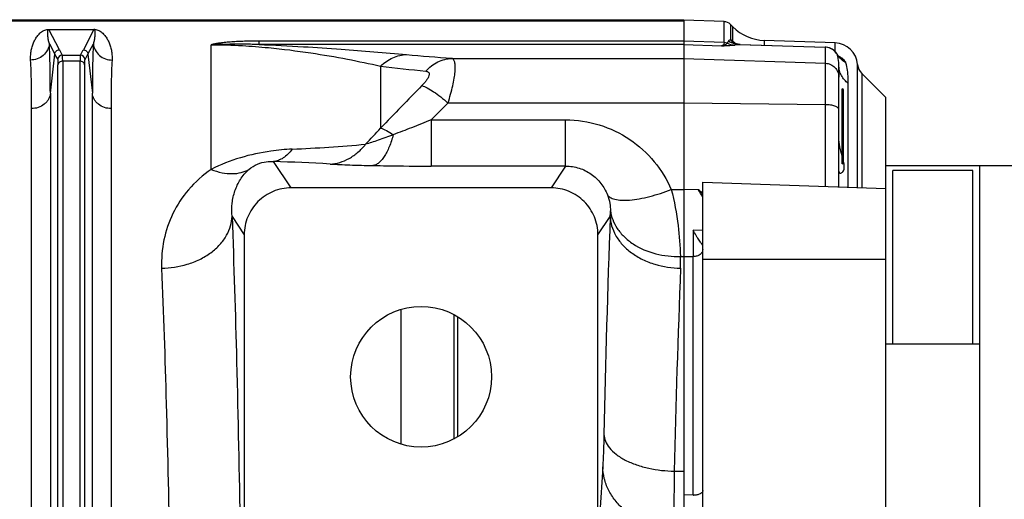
# Model space of a CAD drawing. Extents: x -3199 to 1181, y 8 to 2383.
# Tile 48 of 73: x -1764 to -1554, y 2168 to 2270. Entities that reach past the tile are written whole.
import ezdxf

# ---------------------------------------------------------------- set-up
doc = ezdxf.new("R2010")
doc.units = 0
doc.header["$LTSCALE"] = 65.395
doc.layers.get('0').update_dxf_attribs({"linetype": 'CONTINUOUS'})

msp = doc.modelspace()

# ---------------------------------------------------------------- linework, layer by layer
at = {"color": 6, "linetype": 'CONTINUOUS'}
for p, q in [((-1893, 2270.12), (-1622.36, 2270.12)), ((-1613.82, 2269.7), (-1622.36, 2270)), ((-1611.97, 2268.62), (-1612.47, 2269.12)), ((-1611.61, 2265.11), (-1611.66, 2265.14)), ((-1611.55, 2265.08), (-1611.61, 2265.11)), ((-1590.18, 2265.17), (-1605.25, 2265.7)), ((-1610.56, 2264.84), (-1610.69, 2264.85)), ((-1610.37, 2264.83), (-1592.27, 2264.28)), ((-1589.73, 2262.73), (-1589.75, 2262.76)), ((-1589.65, 2262.6), (-1589.73, 2262.73)), ((-1589.12, 2261.95), (-1589.12, 2261.95)), ((-1589.36, 2234.45), (-1589.36, 2260.37)), ((-1579.36, 2253.5), (-1584.5, 2258.64)), ((-1588.36, 2239.7), (-1588.36, 2255.1)), ((-1579.36, 1884.5), (-1579.36, 2253.5)), ((-1448.41, 2239), (-1579.36, 2239)), ((-1560.86, 2238), (-1577.86, 2238)), ((-1560.86, 2201), (-1560.86, 2238)), ((-1559.36, 1899), (-1559.36, 2239)), ((-1650.67, 2234.26), (-1706.04, 2234.26)), ((-1618.36, 2160.79), (-1618.36, 2235.47)), ((-1618.36, 2235.47), (-1579.36, 2234.11)), ((-1716.03, 2224.27), (-1716.03, 2163.57)), ((-1640.68, 2163.57), (-1640.68, 2224.27)), ((-1671.37, 2207.27), (-1671.37, 2180.73)), ((-1670.51, 2181.22), (-1670.51, 2206.78)), ((-1579.36, 2201), (-1559.36, 2201))]:
    msp.add_line(p, q, dxfattribs=at)
at = {"color": 9, "linetype": 'CONTINUOUS'}
for p, q in [((-1893, 2269.88), (-1622.36, 2269.88)), ((-1613.82, 2265.26), (-1613.82, 2269.7)), ((-1755.41, 2263.68), (-1757.66, 2268.04)), ((-1748.06, 2268.04), (-1750.3, 2263.68)), ((-1612.47, 2269.12), (-1612.47, 2265.85)), ((-1611.97, 2265.51), (-1611.97, 2268.62)), ((-1712.86, 2264.83), (-1712.86, 2265.56)), ((-1622.36, 2265.56), (-1712.86, 2265.56)), ((-1613.82, 2265.26), (-1622.36, 2265.55)), ((-1605.25, 2265.7), (-1605.25, 2264.67)), ((-1590.18, 2263.34), (-1590.18, 2265.17)), ((-1757.54, 2264.98), (-1756.4, 2262.77)), ((-1749.31, 2262.77), (-1748.17, 2264.98)), ((-1723.04, 2238.21), (-1723.04, 2264.78)), ((-1622.36, 2264.83), (-1712.86, 2264.83)), ((-1622.36, 2264.83), (-1614.39, 2264.55)), ((-1610.52, 2264.83), (-1592.25, 2264.27)), ((-1610.37, 2264.83), (-1610.37, 2264.83)), ((-1592.25, 2264.27), (-1592.27, 2264.28)), ((-1592.25, 2234.56), (-1592.25, 2264.27)), ((-1757.33, 2254.43), (-1756.4, 2262.77)), ((-1754.79, 2262.58), (-1750.92, 2262.58)), ((-1754.7, 2261.27), (-1754.7, 2135.48)), ((-1751.01, 2261.27), (-1754.7, 2261.27)), ((-1751.01, 2135.48), (-1751.01, 2261.27)), ((-1749.31, 2262.77), (-1748.38, 2254.43)), ((-1671.8, 2261.88), (-1622.36, 2261.88)), ((-1622.36, 2261.88), (-1592.25, 2260.83)), ((-1589.75, 2262.76), (-1589.74, 2262.74)), ((-1589.12, 2261.95), (-1589.13, 2261.95)), ((-1589.12, 2261.95), (-1589.13, 2261.95)), ((-1755.7, 2135.21), (-1755.7, 2260.49)), ((-1750.02, 2260.49), (-1750.02, 2135.21)), ((-1686.98, 2260.21), (-1686.98, 2247.01)), ((-1585.37, 2234.32), (-1585.37, 2260.54)), ((-1584.5, 2258.64), (-1584.5, 2234.29)), ((-1587.36, 2234.38), (-1587.36, 2256.53)), ((-1757.33, 2254.43), (-1757.33, 2129.27)), ((-1748.38, 2129.27), (-1748.38, 2254.43)), ((-1622.36, 2252.36), (-1672.63, 2252.36)), ((-1592.25, 2252), (-1622.36, 2252.36)), ((-1676.23, 2248.76), (-1676.23, 2238.91)), ((-1676.23, 2248.76), (-1647.57, 2248.76)), ((-1647.57, 2238.91), (-1647.57, 2248.76)), ((-1706.04, 2234.26), (-1709.79, 2239.88)), ((-1647.57, 2238.91), (-1676.23, 2238.91)), ((-1647.57, 2238.91), (-1650.67, 2234.26)), ((-1625.06, 2233.92), (-1622.36, 2233.92)), ((-1619.27, 2233.85), (-1622.36, 2233.91)), ((-1718.63, 2228.17), (-1716.03, 2224.27)), ((-1640.68, 2224.27), (-1638.08, 2228.17)), ((-1618.36, 2225.15), (-1620.43, 2225.28)), ((-1623.12, 2219.65), (-1622.36, 2219.65)), ((-1622.36, 2219.66), (-1620.43, 2219.62)), ((-1620.43, 2168.75), (-1620.43, 2219.62)), ((-1579.36, 2219), (-1618.36, 2219)), ((-1639.66, 2174.82), (-1640.26, 2165)), ((-1624.43, 2173.88), (-1622.36, 2173.88))]:
    msp.add_line(p, q, dxfattribs=at)
at = {"color": 2, "linetype": 'CONTINUOUS'}
for p, q in [((-1622.36, 2270.12), (-1622.36, 1867.88)), ((-1757.66, 2268.06), (-1757.66, 2268.04)), ((-1757.66, 2268.04), (-1748.06, 2268.04)), ((-1748.06, 2268.04), (-1748.06, 2268.06)), ((-1612.28, 2265.72), (-1612.43, 2265.82)), ((-1588.66, 2239.4), (-1588.66, 2255.4)), ((-1761.31, 2128.21), (-1761.31, 2251.17)), ((-1744.4, 2251.17), (-1744.4, 2128.21)), ((-1577.86, 2201), (-1577.86, 2238)), ((-1682.61, 2179.62), (-1682.61, 2208.39)), ((-1620.43, 2168.75), (-1622.36, 2168.8))]:
    msp.add_line(p, q, dxfattribs=at)
at = {"color": 6, "linetype": 'CONTINUOUS'}
for points in [[(-1611.66, 2265.13), (-1611.71, 2265.16), (-1611.72, 2265.17)], [(-1611.16, 2264.94), (-1611.25, 2264.96), (-1611.34, 2264.99), (-1611.42, 2265.02), (-1611.49, 2265.05), (-1611.55, 2265.08)], [(-1610.69, 2264.85), (-1610.82, 2264.87), (-1610.94, 2264.89), (-1611.05, 2264.91), (-1611.16, 2264.94)], [(-1610.37, 2264.83), (-1610.41, 2264.83), (-1610.56, 2264.84)], [(-1589.12, 2261.95), (-1589.12, 2261.95), (-1589.13, 2261.96), (-1589.15, 2261.98), (-1589.18, 2262), (-1589.21, 2262.03), (-1589.25, 2262.07), (-1589.29, 2262.11), (-1589.34, 2262.17), (-1589.39, 2262.23), (-1589.45, 2262.31), (-1589.51, 2262.39), (-1589.58, 2262.49), (-1589.65, 2262.6)]]:
    msp.add_lwpolyline(points, dxfattribs=at)
msp.add_circle((-1678.36, 2194), 15, dxfattribs=at)
for centre, radius, start, end in [((-1613.89, 2267.7), 2, 45, 88), ((-1604.9, 2275.69), 10, 225, 268), ((-1590.36, 2260.17), 5, 4.2517, 88), ((-1592.36, 2261.28), 3, 86.3711, 88.2489), ((-1592.36, 2261.28), 3, 84.5128, 86.3713), ((-1592.36, 2261.28), 3, 32.2558, 84.5125), ((-1592.36, 2261.28), 3, 29.5702, 32.2569), ((-1582.38, 2260.77), 3, 184.2517, 225), ((-1588.66, 2255.1), 0.3, 360, 90), ((-1588.66, 2239.7), 0.3, 270, 0)]:
    msp.add_arc(centre, radius, start, end, dxfattribs=at)
at = {"color": 2, "linetype": 'CONTINUOUS'}
for centre, radius, start, end in [((-1748.06, 2265.31), 2.75, 88.0774, 89.9175), ((-1748.05, 2265.66), 2.4, 85.6801, 88.0135), ((-1613.89, 2263.21), 2.05, 69.505, 87.9964), ((-1618.26, 2257.28), 10.34, 55.6953, 55.964), ((-1609.69, 2268.19), 3.64, 220.0353, 220.777), ((-1609.68, 2268.19), 3.64, 220.7771, 223.8362), ((-1609.69, 2268.18), 3.63, 223.835, 227.6321), ((-1696.78, 2142.1), 149.74, 55.5044, 55.6464), ((-1609.73, 2268.14), 3.57, 227.6201, 236.1594), ((-1609.22, 2267.83), 3.6, 220.0773, 223.9146), ((-1609.23, 2267.82), 3.59, 223.9135, 227.7558), ((-1609.24, 2267.8), 3.57, 227.7574, 230.0323), ((-1596.07, 2238.08), 7.9, 10.5318, 12.4175), ((-1620.36, 2172.78), 4.03, 269.007, 270.0001)]:
    msp.add_arc(centre, radius, start, end, dxfattribs=at)
at = {"color": 9, "linetype": 'CONTINUOUS'}
for centre, radius, start, end in [((-1610.25, 2269.67), 4.85, 237.2161, 251.8281), ((-1605.83, 2272.86), 9.58, 230.1238, 231.494), ((-1605.77, 2272.94), 9.68, 231.4938, 232.8462), ((-1610.3, 2269.53), 4.7, 251.8853, 252.0861), ((-1610.29, 2269.58), 4.75, 252.0983, 267.1724), ((-1605.68, 2273.06), 9.83, 232.85, 235.3904), ((-1738.65, 2272.36), 18.87, 207.3924, 211.2375), ((-1766.7, 2272.16), 18.46, 328.7192, 332.6505), ((-1592.36, 2261.27), 3, 85.9857, 88.0025), ((-1592.36, 2261.27), 3, 33.2777, 85.9978), ((-1592.35, 2261.28), 3, 29.6404, 33.264), ((-1754.79, 2261.57), 1, 90.1631, 174.6337), ((-1750.93, 2261.57), 1, 5.2778, 89.8361), ((-1766.23, 2271.52), 19.04, 328.8447, 332.6625), ((-1608.87, 3067.66), 808.23, 264.84893, 265.53437), ((-1592.34, 2261.28), 2.99, 29.1802, 29.6387), ((-1585.68, 2265.04), 4.66, 209.5802, 219.3004), ((-1590.96, 2258.85), 3.79, 59.3559, 67.0283), ((-1585.67, 2265.05), 4.68, 219.2914, 222.5237), ((-1605.72, 2946.64), 691.22, 263.24827, 264.05184), ((-1307.07, 1887.5), 523.04, 135.1947, 136.5806), ((-1285.02, 1861.08), 550.76, 134.7291, 135.2585), ((-1754.57, 2306.57), 90.09, 315.6226, 318.61), ((-1721.06, 2588.67), 346.48, 272.5222, 275.1141), ((-1722.17, 1828.16), 411.91, 86.6028, 88.2777), ((-1674.43, 2192.28), 69.07, 35.7201, 37.0062), ((-1657.85, 2182.63), 64.12, 51.9827, 53.0162), ((-1670.95, 2201), 61.23, 30.7974, 32.4417), ((-1651.94, 2229.42), 13.92, 354.8665, 359.7692), ((1186.94, 2123.71), 2826.95, 177.88236, 178.82456), ((-1647.78, 2218.13), 24.71, 357.6576, 3.5291), ((-1620.36, 2222.28), 2.67, 268.5008, 270.0003), ((823.34, 2119.91), 2448.36, 177.72436, 178.73686)]:
    msp.add_arc(centre, radius, start, end, dxfattribs=at)
at = {"color": 2, "linetype": 'CONTINUOUS'}
for points, knots in [([(-1761.52, 2261.51), (-1761.55, 2261.87), (-1761.53, 2262.58), (-1761.4, 2263.59), (-1761.17, 2264.53), (-1760.84, 2265.4), (-1760.42, 2266.19), (-1759.98, 2266.8), (-1759.57, 2267.23), (-1759.19, 2267.55), (-1758.63, 2267.9), (-1758.14, 2268.03), (-1757.84, 2268.06)], [0, 0, 0, 0, 0.132574, 0.25725, 0.375408, 0.488295, 0.597425, 0.705408, 0.760785, 0.81945, 0.887088, 1, 1, 1, 1]), ([(-1757.84, 2268.06), (-1757.82, 2268.06), (-1757.76, 2268.06), (-1757.7, 2268.06), (-1757.66, 2268.06)], [0, 0, 0, 0, 0.23714, 1, 1, 1, 1]), ([(-1747.87, 2268.06), (-1747.57, 2268.03), (-1747.08, 2267.9), (-1746.53, 2267.55), (-1746.15, 2267.23), (-1745.73, 2266.8), (-1745.3, 2266.19), (-1744.88, 2265.4), (-1744.55, 2264.53), (-1744.31, 2263.59), (-1744.18, 2262.58), (-1744.17, 2261.87), (-1744.19, 2261.51)], [0, 0, 0, 0, 0.112577, 0.180203, 0.23888, 0.294277, 0.402305, 0.511484, 0.624423, 0.742636, 0.867368, 1, 1, 1, 1]), ([(-1613.82, 2265.26), (-1613.82, 2265.17), (-1613.84, 2265), (-1613.95, 2264.78), (-1614.14, 2264.62), (-1614.3, 2264.57), (-1614.39, 2264.55)], [0, 0, 0, 0, 0.267983, 0.502062, 0.735475, 1, 1, 1, 1]), ([(-1614.39, 2264.55), (-1614.13, 2264.59), (-1613.68, 2264.69), (-1613.29, 2264.97), (-1613.17, 2265.13)], [0, 0, 0, 0, 0.556507, 1, 1, 1, 1]), ([(-1761.31, 2251.17), (-1761.31, 2253.06), (-1761.34, 2256.51), (-1761.44, 2259.95), (-1761.52, 2261.51)], [0, 0, 0, 0, 0.547352, 1, 1, 1, 1]), ([(-1744.19, 2261.51), (-1744.27, 2259.95), (-1744.38, 2256.51), (-1744.4, 2253.06), (-1744.4, 2251.17)], [0, 0, 0, 0, 0.452646, 1, 1, 1, 1]), ([(-1589.03, 2242.4), (-1589.08, 2242.6), (-1589.26, 2243.45), (-1589.36, 2244.31), (-1589.36, 2244.97)], [0, 0, 0, 0, 0.239872, 1, 1, 1, 1]), ([(-1588.66, 2240.95), (-1588.69, 2241.06), (-1588.82, 2241.54), (-1588.95, 2242.03), (-1589.03, 2242.4)], [0, 0, 0, 0, 0.238736, 1, 1, 1, 1]), ([(-1589.36, 2237.79), (-1589.36, 2237.7), (-1589.33, 2237.58), (-1589.24, 2237.47), (-1589.12, 2237.4), (-1588.93, 2237.4), (-1588.7, 2237.51), (-1588.48, 2237.73), (-1588.31, 2238.06), (-1588.22, 2238.5), (-1588.22, 2238.83), (-1588.23, 2239.01)], [0, 0, 0, 0, 0.096439, 0.136284, 0.174253, 0.254689, 0.352135, 0.470927, 0.614497, 0.788665, 1, 1, 1, 1]), ([(-1588.23, 2239.01), (-1588.24, 2239.05), (-1588.25, 2239.22), (-1588.28, 2239.4), (-1588.31, 2239.53)], [0, 0, 0, 0, 0.237428, 1, 1, 1, 1]), ([(-1618.36, 2169.74), (-1618.36, 2169.68), (-1618.39, 2169.54), (-1618.51, 2169.35), (-1618.7, 2169.17), (-1619.05, 2168.97), (-1619.62, 2168.79), (-1620.1, 2168.75), (-1620.36, 2168.75)], [0, 0, 0, 0, 0.081895, 0.17241, 0.277013, 0.397562, 0.681059, 1, 1, 1, 1])]:
    msp.add_open_spline(points, degree=3, knots=knots, dxfattribs=at)
at = {"color": 9, "linetype": 'CONTINUOUS'}
for points, knots in [([(-1757.54, 2264.98), (-1757.62, 2265.25), (-1757.73, 2265.76), (-1757.83, 2266.4), (-1757.87, 2266.88), (-1757.89, 2267.22), (-1757.88, 2267.55), (-1757.86, 2267.77), (-1757.83, 2267.87)], [0, 0, 0, 0, 0.28108, 0.540216, 0.662177, 0.779236, 0.891543, 1, 1, 1, 1]), ([(-1757.83, 2267.87), (-1757.82, 2267.9), (-1757.8, 2267.95), (-1757.74, 2268.02), (-1757.69, 2268.04), (-1757.66, 2268.04)], [0, 0, 0, 0, 0.40244, 0.633458, 1, 1, 1, 1]), ([(-1747.89, 2267.87), (-1747.85, 2267.77), (-1747.83, 2267.55), (-1747.82, 2267.23), (-1747.84, 2266.88), (-1747.88, 2266.4), (-1747.98, 2265.76), (-1748.1, 2265.25), (-1748.17, 2264.98)], [0, 0, 0, 0, 0.10846, 0.220735, 0.33777, 0.459718, 0.718862, 1, 1, 1, 1]), ([(-1748.06, 2268.04), (-1748.03, 2268.04), (-1747.97, 2268.02), (-1747.92, 2267.95), (-1747.9, 2267.9), (-1747.89, 2267.87)], [0, 0, 0, 0, 0.367495, 0.59889, 1, 1, 1, 1]), ([(-1712.86, 2265.56), (-1713.32, 2265.56), (-1714.24, 2265.55), (-1715.62, 2265.52), (-1716.99, 2265.48), (-1718.11, 2265.42), (-1719, 2265.36), (-1719.64, 2265.3), (-1720.27, 2265.24), (-1720.79, 2265.18), (-1721.19, 2265.13), (-1721.48, 2265.09), (-1721.76, 2265.04), (-1722.04, 2265), (-1722.26, 2264.96), (-1722.43, 2264.92), (-1722.56, 2264.89), (-1722.66, 2264.87), (-1722.74, 2264.85), (-1722.8, 2264.84), (-1722.86, 2264.82), (-1722.91, 2264.81), (-1722.95, 2264.8), (-1722.98, 2264.79), (-1723.01, 2264.79), (-1723.02, 2264.78), (-1723.04, 2264.78), (-1723.04, 2264.78)], [0, 0, 0, 0, 0.135637, 0.270776, 0.40472, 0.536463, 0.601075, 0.664539, 0.726565, 0.786795, 0.816106, 0.8448, 0.872809, 0.90006, 0.926482, 0.939354, 0.951986, 0.964374, 0.970476, 0.976514, 0.982489, 0.988398, 0.991329, 0.994248, 0.997166, 0.998776, 1, 1, 1, 1]), ([(-1612.88, 2265.59), (-1612.9, 2265.55), (-1612.98, 2265.39), (-1613.08, 2265.24), (-1613.17, 2265.13)], [0, 0, 0, 0, 0.236648, 1, 1, 1, 1]), ([(-1613.17, 2265.13), (-1613.05, 2265.07), (-1612.53, 2264.85), (-1611.97, 2264.73), (-1611.56, 2264.71)], [0, 0, 0, 0, 0.252212, 1, 1, 1, 1]), ([(-1612.88, 2265.59), (-1612.84, 2265.66), (-1612.72, 2265.79), (-1612.56, 2265.84), (-1612.47, 2265.85)], [0, 0, 0, 0, 0.501474, 1, 1, 1, 1]), ([(-1757.54, 2264.98), (-1757.59, 2264.53), (-1757.87, 2263.6), (-1758.78, 2262.44), (-1760.08, 2261.69), (-1761.05, 2261.52), (-1761.52, 2261.51)], [0, 0, 0, 0, 0.236494, 0.493399, 0.754352, 1, 1, 1, 1]), ([(-1757.33, 2254.43), (-1757.33, 2256.36), (-1757.36, 2259.88), (-1757.46, 2263.39), (-1757.54, 2264.98)], [0, 0, 0, 0, 0.547382, 1, 1, 1, 1]), ([(-1756.4, 2262.77), (-1756.39, 2262.9), (-1756.32, 2263.14), (-1756.1, 2263.44), (-1755.78, 2263.63), (-1755.53, 2263.68), (-1755.41, 2263.68)], [0, 0, 0, 0, 0.249735, 0.499731, 0.749888, 1, 1, 1, 1]), ([(-1750.3, 2263.68), (-1750.18, 2263.68), (-1749.94, 2263.63), (-1749.62, 2263.44), (-1749.39, 2263.14), (-1749.32, 2262.9), (-1749.31, 2262.77)], [0, 0, 0, 0, 0.250084, 0.50022, 0.750237, 1, 1, 1, 1]), ([(-1748.17, 2264.98), (-1748.25, 2263.39), (-1748.36, 2259.88), (-1748.38, 2256.36), (-1748.38, 2254.43)], [0, 0, 0, 0, 0.45262, 1, 1, 1, 1]), ([(-1748.17, 2264.98), (-1748.12, 2264.53), (-1747.85, 2263.6), (-1746.93, 2262.44), (-1745.64, 2261.69), (-1744.66, 2261.52), (-1744.19, 2261.51)], [0, 0, 0, 0, 0.236494, 0.493398, 0.754352, 1, 1, 1, 1]), ([(-1712.86, 2264.83), (-1713.25, 2264.84), (-1714.06, 2264.86), (-1715.28, 2264.88), (-1716.53, 2264.89), (-1717.59, 2264.88), (-1718.45, 2264.88), (-1719.1, 2264.87), (-1719.75, 2264.86), (-1720.41, 2264.85), (-1720.96, 2264.84), (-1721.4, 2264.83), (-1721.73, 2264.82), (-1722, 2264.81), (-1722.22, 2264.8), (-1722.38, 2264.8), (-1722.55, 2264.79), (-1722.69, 2264.79), (-1722.79, 2264.79), (-1722.86, 2264.79), (-1722.92, 2264.78), (-1722.96, 2264.78), (-1722.99, 2264.78), (-1723.02, 2264.78), (-1723.03, 2264.78), (-1723.04, 2264.78)], [0, 0, 0, 0, 0.117388, 0.237552, 0.360422, 0.485769, 0.549244, 0.613159, 0.677423, 0.741936, 0.806584, 0.838921, 0.871245, 0.903539, 0.91967, 0.935786, 0.951886, 0.967966, 0.975998, 0.984022, 0.988058, 0.991951, 0.995859, 0.998233, 1, 1, 1, 1]), ([(-1723.04, 2264.78), (-1720.82, 2264.78), (-1716.77, 2264.66), (-1709.69, 2264.1), (-1702.22, 2263.16), (-1694.26, 2261.79), (-1689.32, 2260.75), (-1686.98, 2260.21)], [0, 0, 0, 0, 0.182445, 0.334258, 0.584717, 0.801997, 1, 1, 1, 1]), ([(-1712.86, 2264.83), (-1709.71, 2264.71), (-1703.89, 2264.42), (-1693.42, 2263.72), (-1686.09, 2263.12), (-1681.44, 2262.69)], [0, 0, 0, 0, 0.299516, 0.554858, 1, 1, 1, 1]), ([(-1614.39, 2264.55), (-1614.12, 2264.56), (-1613.18, 2264.6), (-1612.23, 2264.65), (-1611.56, 2264.71)], [0, 0, 0, 0, 0.279401, 1, 1, 1, 1]), ([(-1610.52, 2264.83), (-1610.59, 2264.82), (-1610.94, 2264.76), (-1611.28, 2264.73), (-1611.56, 2264.71)], [0, 0, 0, 0, 0.208532, 1, 1, 1, 1]), ([(-1610.52, 2264.83), (-1610.51, 2264.83), (-1610.46, 2264.83), (-1610.41, 2264.83), (-1610.37, 2264.83)], [0, 0, 0, 0, 0.232223, 1, 1, 1, 1]), ([(-1756.4, 2262.77), (-1756.36, 2262.68), (-1756.16, 2262.31), (-1755.95, 2261.94), (-1755.78, 2261.67)], [0, 0, 0, 0, 0.246481, 1, 1, 1, 1]), ([(-1755.78, 2261.67), (-1755.78, 2261.65), (-1755.76, 2261.61), (-1755.74, 2261.49), (-1755.71, 2261.26), (-1755.7, 2260.91), (-1755.7, 2260.64), (-1755.7, 2260.49)], [0, 0, 0, 0, 0.045414, 0.113203, 0.317978, 0.614707, 1, 1, 1, 1]), ([(-1754.7, 2261.27), (-1754.94, 2261.27), (-1755.31, 2261.16), (-1755.61, 2260.81), (-1755.69, 2260.59), (-1755.7, 2260.49)], [0, 0, 0, 0, 0.518957, 0.77319, 1, 1, 1, 1]), ([(-1754.7, 2261.27), (-1754.7, 2261.44), (-1754.7, 2261.74), (-1754.72, 2262.13), (-1754.74, 2262.38), (-1754.77, 2262.51), (-1754.78, 2262.56), (-1754.79, 2262.58)], [0, 0, 0, 0, 0.385872, 0.682819, 0.887644, 0.955181, 1, 1, 1, 1]), ([(-1750.92, 2262.58), (-1750.93, 2262.56), (-1750.95, 2262.51), (-1750.97, 2262.38), (-1750.99, 2262.13), (-1751.01, 2261.74), (-1751.01, 2261.44), (-1751.01, 2261.27)], [0, 0, 0, 0, 0.044819, 0.112356, 0.31718, 0.614128, 1, 1, 1, 1]), ([(-1750.02, 2260.49), (-1750.03, 2260.59), (-1750.1, 2260.81), (-1750.41, 2261.16), (-1750.78, 2261.27), (-1751.01, 2261.27)], [0, 0, 0, 0, 0.22681, 0.481043, 1, 1, 1, 1]), ([(-1750.02, 2260.49), (-1750.02, 2260.64), (-1750.01, 2260.91), (-1750, 2261.26), (-1749.98, 2261.49), (-1749.95, 2261.61), (-1749.94, 2261.65), (-1749.93, 2261.67)], [0, 0, 0, 0, 0.385243, 0.681945, 0.886748, 0.954562, 1, 1, 1, 1]), ([(-1686.98, 2260.21), (-1686.6, 2260.59), (-1685.79, 2261.27), (-1684.41, 2262.05), (-1682.94, 2262.55), (-1681.93, 2262.68), (-1681.44, 2262.69)], [0, 0, 0, 0, 0.256936, 0.51105, 0.759374, 1, 1, 1, 1]), ([(-1677.35, 2259.14), (-1676.98, 2259.55), (-1676.19, 2260.29), (-1674.82, 2261.15), (-1673.34, 2261.71), (-1672.31, 2261.86), (-1671.8, 2261.88)], [0, 0, 0, 0, 0.256833, 0.511027, 0.759324, 1, 1, 1, 1]), ([(-1672.63, 2252.36), (-1672.43, 2252.99), (-1672.07, 2254.2), (-1671.63, 2255.96), (-1671.31, 2257.55), (-1671.11, 2258.94), (-1671.06, 2260.09), (-1671.13, 2260.88), (-1671.27, 2261.36), (-1671.41, 2261.61), (-1671.58, 2261.8), (-1671.73, 2261.86), (-1671.8, 2261.88)], [0, 0, 0, 0, 0.197751, 0.38112, 0.54566, 0.687286, 0.802827, 0.890821, 0.924956, 0.953389, 0.97761, 1, 1, 1, 1]), ([(-1592.25, 2260.83), (-1591.87, 2260.82), (-1591.11, 2260.64), (-1590.15, 2259.97), (-1589.51, 2258.99), (-1589.36, 2258.22), (-1589.36, 2257.84)], [0, 0, 0, 0, 0.250158, 0.500221, 0.750155, 1, 1, 1, 1]), ([(-1589.36, 2260.37), (-1589.36, 2260.57), (-1589.39, 2261.37), (-1589.55, 2262.17), (-1589.74, 2262.74)], [0, 0, 0, 0, 0.250849, 1, 1, 1, 1]), ([(-1588.19, 2261.44), (-1588.25, 2261.5), (-1588.5, 2261.76), (-1588.79, 2261.97), (-1589.03, 2262.12)], [0, 0, 0, 0, 0.225648, 1, 1, 1, 1]), ([(-1587.86, 2260.91), (-1587.89, 2261), (-1587.98, 2261.19), (-1588.11, 2261.36), (-1588.19, 2261.44)], [0, 0, 0, 0, 0.42703, 1, 1, 1, 1]), ([(-1587.36, 2256.53), (-1587.36, 2256.92), (-1587.39, 2258.4), (-1587.59, 2259.87), (-1587.86, 2260.91)], [0, 0, 0, 0, 0.26711, 1, 1, 1, 1]), ([(-1677.35, 2259.14), (-1677.22, 2259.13), (-1676.99, 2259.08), (-1676.7, 2258.88), (-1676.6, 2258.54), (-1676.67, 2258.15), (-1676.87, 2257.7), (-1677.2, 2257.19), (-1677.65, 2256.64), (-1677.99, 2256.28), (-1678.18, 2256.09)], [0, 0, 0, 0, 0.096233, 0.174027, 0.25085, 0.346383, 0.470267, 0.622959, 0.801089, 1, 1, 1, 1]), ([(-1587.36, 2256.53), (-1587.66, 2256.75), (-1588.22, 2257.26), (-1588.87, 2258.2), (-1589.27, 2259.26), (-1589.36, 2260.01), (-1589.36, 2260.37)], [0, 0, 0, 0, 0.249505, 0.503548, 0.755663, 1, 1, 1, 1]), ([(-1678.18, 2256.09), (-1677.79, 2255.96), (-1676.93, 2255.56), (-1675.6, 2254.74), (-1674.12, 2253.65), (-1673.13, 2252.81), (-1672.63, 2252.36)], [0, 0, 0, 0, 0.183096, 0.420304, 0.699064, 1, 1, 1, 1]), ([(-1757.33, 2254.43), (-1757.38, 2254), (-1757.58, 2253.35), (-1758.1, 2252.6), (-1758.79, 2251.91), (-1759.87, 2251.32), (-1760.84, 2251.17), (-1761.31, 2251.17)], [0, 0, 0, 0, 0.230192, 0.355574, 0.485473, 0.74884, 1, 1, 1, 1]), ([(-1744.4, 2251.17), (-1744.87, 2251.17), (-1745.84, 2251.32), (-1746.93, 2251.91), (-1747.62, 2252.6), (-1748.13, 2253.35), (-1748.34, 2254), (-1748.38, 2254.43)], [0, 0, 0, 0, 0.25116, 0.514527, 0.644426, 0.769808, 1, 1, 1, 1]), ([(-1589.36, 2250.98), (-1589.36, 2251.04), (-1589.41, 2251.2), (-1589.59, 2251.38), (-1589.86, 2251.56), (-1590.22, 2251.7), (-1590.65, 2251.83), (-1591.34, 2251.96), (-1591.88, 2252), (-1592.25, 2252)], [0, 0, 0, 0, 0.062687, 0.139577, 0.2375, 0.357601, 0.498006, 0.655129, 1, 1, 1, 1]), ([(-1676.23, 2248.76), (-1677.61, 2248.19), (-1680.29, 2247.11), (-1682.99, 2246.08), (-1684.3, 2245.61)], [0, 0, 0, 0, 0.516872, 1, 1, 1, 1]), ([(-1647.57, 2248.76), (-1645.15, 2248.76), (-1640.31, 2248.04), (-1633.76, 2244.9), (-1628.46, 2240.08), (-1625.99, 2236.04), (-1625.06, 2233.92)], [0, 0, 0, 0, 0.25507, 0.507477, 0.755756, 1, 1, 1, 1]), ([(-1686.98, 2247.01), (-1686.56, 2246.86), (-1685.64, 2246.44), (-1684.77, 2245.92), (-1684.3, 2245.61)], [0, 0, 0, 0, 0.443854, 1, 1, 1, 1]), ([(-1684.3, 2245.61), (-1685.36, 2245.2), (-1686.89, 2244.63), (-1688.86, 2243.96), (-1689.76, 2243.68), (-1690.18, 2243.56)], [0, 0, 0, 0, 0.545638, 0.789183, 1, 1, 1, 1]), ([(-1684.3, 2245.61), (-1684.53, 2244.73), (-1684.93, 2243.46), (-1685.62, 2241.92), (-1686.16, 2240.96), (-1686.74, 2240.18), (-1687.34, 2239.59), (-1687.96, 2239.19), (-1688.4, 2239.05), (-1688.61, 2239.03)], [0, 0, 0, 0, 0.332467, 0.481526, 0.61575, 0.733672, 0.83549, 0.922944, 1, 1, 1, 1]), ([(-1705.82, 2242.52), (-1707.33, 2242.45), (-1713.24, 2241.92), (-1719.1, 2240.23), (-1723.04, 2238.21)], [0, 0, 0, 0, 0.254506, 1, 1, 1, 1]), ([(-1705.82, 2242.52), (-1706.1, 2242.14), (-1706.68, 2241.46), (-1707.67, 2240.63), (-1708.71, 2240.09), (-1709.44, 2239.92), (-1709.79, 2239.88)], [0, 0, 0, 0, 0.288691, 0.549646, 0.784555, 1, 1, 1, 1]), ([(-1697.76, 2239.35), (-1697.06, 2239.38), (-1695.63, 2239.62), (-1693.6, 2240.5), (-1691.74, 2241.83), (-1690.67, 2242.95), (-1690.18, 2243.56)], [0, 0, 0, 0, 0.235877, 0.481802, 0.737501, 1, 1, 1, 1]), ([(-1715.03, 2238.18), (-1714.48, 2238.65), (-1713.31, 2239.4), (-1711.47, 2239.9), (-1710.31, 2239.92), (-1709.79, 2239.88)], [0, 0, 0, 0, 0.385115, 0.723219, 1, 1, 1, 1]), ([(-1723.04, 2238.21), (-1724.85, 2237), (-1728.02, 2234.17), (-1731.42, 2228.94), (-1733.38, 2223.18), (-1733.71, 2219.14), (-1733.62, 2217.12)], [0, 0, 0, 0, 0.265294, 0.511195, 0.752767, 1, 1, 1, 1]), ([(-1723.04, 2238.21), (-1722.3, 2237.9), (-1720.84, 2237.45), (-1718.67, 2237.22), (-1716.71, 2237.46), (-1715.54, 2237.91), (-1715.03, 2238.18)], [0, 0, 0, 0, 0.28978, 0.552257, 0.787606, 1, 1, 1, 1]), ([(-1718.63, 2228.17), (-1718.72, 2229.11), (-1718.7, 2230.97), (-1718.1, 2233.66), (-1716.94, 2236.15), (-1715.74, 2237.58), (-1715.03, 2238.18)], [0, 0, 0, 0, 0.256463, 0.502227, 0.745305, 1, 1, 1, 1]), ([(-1697.76, 2239.35), (-1696.36, 2239.26), (-1693.31, 2239.14), (-1690.26, 2239.06), (-1688.61, 2239.03)], [0, 0, 0, 0, 0.459089, 1, 1, 1, 1]), ([(-1688.61, 2239.03), (-1687.61, 2239.01), (-1683.48, 2238.94), (-1679.35, 2238.91), (-1676.23, 2238.91)], [0, 0, 0, 0, 0.242702, 1, 1, 1, 1]), ([(-1647.57, 2238.91), (-1646.6, 2238.92), (-1644.65, 2238.62), (-1642.04, 2237.31), (-1639.97, 2235.32), (-1639.03, 2233.67), (-1638.68, 2232.81)], [0, 0, 0, 0, 0.256047, 0.508207, 0.755861, 1, 1, 1, 1]), ([(-1638.68, 2232.81), (-1638.53, 2232.58), (-1638.18, 2232.28), (-1637.61, 2232), (-1636.82, 2231.75), (-1635.58, 2231.6), (-1633.84, 2231.65), (-1631.82, 2231.93), (-1629.62, 2232.42), (-1627.34, 2233.08), (-1625.82, 2233.63), (-1625.06, 2233.92)], [0, 0, 0, 0, 0.057847, 0.092933, 0.133303, 0.23186, 0.354885, 0.499581, 0.66025, 0.829575, 1, 1, 1, 1]), ([(-1625.06, 2233.92), (-1624.43, 2231.38), (-1623.56, 2226.65), (-1623.19, 2221.85), (-1623.12, 2219.65)], [0, 0, 0, 0, 0.54306, 1, 1, 1, 1]), ([(-1638.68, 2232.81), (-1638.44, 2232.21), (-1638.12, 2231.07), (-1638.02, 2229.9), (-1638.02, 2229.36)], [0, 0, 0, 0, 0.545555, 1, 1, 1, 1]), ([(-1638.02, 2229.36), (-1637.94, 2228.73), (-1637.6, 2227.42), (-1636.62, 2225.54), (-1635.15, 2223.78), (-1632.52, 2221.69), (-1628.43, 2219.98), (-1624.88, 2219.61), (-1623.12, 2219.65)], [0, 0, 0, 0, 0.099595, 0.20785, 0.325773, 0.45315, 0.726361, 1, 1, 1, 1]), ([(-1733.62, 2217.12), (-1731.79, 2217.15), (-1728.98, 2217.58), (-1725.51, 2218.93), (-1723.14, 2220.35), (-1721.18, 2222.09), (-1719.74, 2224.05), (-1718.88, 2226.1), (-1718.66, 2227.5), (-1718.63, 2228.17)], [0, 0, 0, 0, 0.270477, 0.410303, 0.546559, 0.675101, 0.793499, 0.90139, 1, 1, 1, 1]), ([(-1718.63, 2228.17), (-1718.24, 2217.84), (-1717.56, 2195.57), (-1717.11, 2173.29), (-1716.91, 2161.36)], [0, 0, 0, 0, 0.464306, 1, 1, 1, 1]), ([(-1638.08, 2228.17), (-1638.06, 2227.5), (-1637.84, 2226.1), (-1636.97, 2224.05), (-1635.53, 2222.09), (-1633.57, 2220.35), (-1631.2, 2218.93), (-1627.73, 2217.58), (-1624.93, 2217.15), (-1623.09, 2217.12)], [0, 0, 0, 0, 0.09861, 0.206501, 0.324899, 0.45344, 0.589697, 0.729523, 1, 1, 1, 1]), ([(-1618.36, 2221.11), (-1618.36, 2220.92), (-1618.48, 2220.5), (-1618.94, 2220), (-1619.6, 2219.69), (-1620.1, 2219.62), (-1620.36, 2219.62)], [0, 0, 0, 0, 0.216258, 0.453634, 0.718039, 1, 1, 1, 1]), ([(-1733.62, 2217.12), (-1733.23, 2207.5), (-1732.56, 2186.78), (-1732.1, 2166.05), (-1731.9, 2154.95)], [0, 0, 0, 0, 0.464317, 1, 1, 1, 1]), ([(-1639.42, 2181.7), (-1639.44, 2180.41), (-1639.51, 2178.11), (-1639.6, 2175.82), (-1639.66, 2174.82)], [0, 0, 0, 0, 0.564088, 1, 1, 1, 1]), ([(-1639.42, 2181.7), (-1639.39, 2181.22), (-1639.14, 2180.19), (-1638.23, 2178.73), (-1636.77, 2177.36), (-1634.81, 2176.15), (-1632.46, 2175.16), (-1628.99, 2174.2), (-1626.24, 2173.91), (-1624.43, 2173.88)], [0, 0, 0, 0, 0.079186, 0.171051, 0.280019, 0.406977, 0.548905, 0.699849, 1, 1, 1, 1]), ([(-1624.67, 2161.83), (-1626.6, 2161.86), (-1629.49, 2162.39), (-1632.94, 2164.01), (-1635.22, 2165.63), (-1637.1, 2167.6), (-1638.52, 2169.84), (-1639.42, 2172.28), (-1639.65, 2173.98), (-1639.66, 2174.82)], [0, 0, 0, 0, 0.264475, 0.394697, 0.522013, 0.64594, 0.766481, 0.884167, 1, 1, 1, 1]), ([(-1624.43, 2173.88), (-1624.45, 2171.61), (-1624.51, 2167.59), (-1624.61, 2163.58), (-1624.67, 2161.83)], [0, 0, 0, 0, 0.564172, 1, 1, 1, 1])]:
    msp.add_open_spline(points, degree=3, knots=knots, dxfattribs=at)
for points in [[(-1588.19, 2261.44), (-1588.53, 2261.56), (-1588.84, 2261.73), (-1589.12, 2261.95)], [(-1587.86, 2260.91), (-1588.33, 2261.16), (-1588.76, 2261.5), (-1589.12, 2261.89)]]:
    msp.add_open_spline(points, degree=3, dxfattribs=at)
at = {"color": 6, "linetype": 'CONTINUOUS'}
for points, knots in [([(-1706.04, 2234.26), (-1706.7, 2234.26), (-1708.01, 2234.13), (-1710.51, 2233.37), (-1713.29, 2231.52), (-1715.15, 2228.74), (-1715.9, 2226.23), (-1716.03, 2224.92), (-1716.03, 2224.27)], [0, 0, 0, 0, 0.125303, 0.250604, 0.499999, 0.749395, 0.874698, 1, 1, 1, 1]), ([(-1640.68, 2224.27), (-1640.68, 2224.92), (-1640.81, 2226.23), (-1641.57, 2228.74), (-1643.42, 2231.52), (-1646.2, 2233.37), (-1648.71, 2234.13), (-1650.02, 2234.26), (-1650.67, 2234.26)], [0, 0, 0, 0, 0.125302, 0.250605, 0.500002, 0.749396, 0.874697, 1, 1, 1, 1]), ([(-1620.43, 2225.28), (-1620.43, 2224.77), (-1620.43, 2222.89), (-1620.43, 2221), (-1620.43, 2219.62)], [0, 0, 0, 0, 0.268318, 1, 1, 1, 1]), ([(-1618.36, 2221.95), (-1618.37, 2221.98), (-1618.4, 2222.03), (-1618.49, 2222.18), (-1618.65, 2222.4), (-1618.88, 2222.73), (-1619.15, 2223.13), (-1619.45, 2223.59), (-1619.9, 2224.3), (-1620.22, 2224.88), (-1620.43, 2225.28)], [0, 0, 0, 0, 0.020626, 0.049322, 0.128359, 0.231908, 0.35579, 0.496809, 0.652461, 1, 1, 1, 1])]:
    msp.add_open_spline(points, degree=3, knots=knots, dxfattribs=at)

doc.saveas('drawing.dxf')
